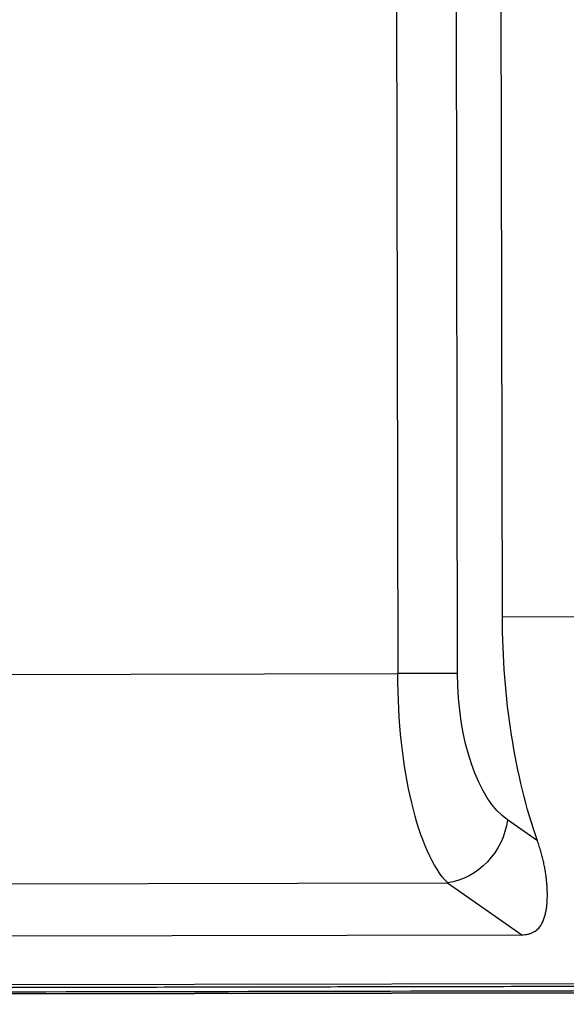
# Model space of a CAD drawing. Header units: millimetres. Extents: x 40090 to 187415, y -53271 to 40260.
# Tile 101 of 256: x 71964 to 71989, y 14072 to 14117. Entities that reach past the tile are written whole.
import ezdxf

# ---------------------------------------------------------------- set-up
doc = ezdxf.new("R2010")
doc.units = ezdxf.units.MM
doc.layers.add('AVM_projektor', color=6, linetype='Continuous')

# ---------------------------------------------------------------- blocks, each defined once
blk = doc.blocks.new('PT-FW430-bottom')
for p, q in [((214.57, 304.016), (214.57, 3.544)), ((215, 294.627), (215, 20.806)), ((214.997, 21.103), (214.997, 294.331)), ((209.993, 169.153), (209.993, 31.031)), ((212.36, 169.213), (212.36, 27.663)), ((200.491, 55.048), (200.491, 33.278)), ((51.513, 33.278), (200.491, 33.278)), ((200.491, 30.559), (200.491, 33.278)), ((209.993, 31.031), (212.36, 27.663)), ((200.491, 30.559), (50.975, 30.559)), ((197.934, 28.522), (48.938, 28.522)), ((197.934, 3.282), (197.934, 28.522)), ((208.101, 26.949), (207.142, 28.312))]:
    blk.add_line(p, q)
for centre, major_axis, ratio, start_param, end_param in [((200.491, 30.014), (-10, 0), 0.326415, 3.45837, 4.712389), ((207.142, 31.031), (-2.454, -1.725), 0.868775, 1.022508, 2.461273), ((200.491, 27.295), (-7, 0), 0.466308, 3.45837, 4.712389), ((197.934, 20.595), (-17, 0), 0.466308, 4.07135, 4.712389)]:
    blk.add_ellipse(centre, major_axis=major_axis, ratio=ratio, start_param=start_param, end_param=end_param)
for points, start_tangent, end_tangent in [([(214.698, 305.111), (214.698, 302.486), (214.698, 299.86), (214.698, 297.235), (214.698, 294.61), (214.698, 291.985), (214.698, 289.36), (214.698, 286.735), (214.698, 284.11), (214.698, 281.484), (214.698, 278.859), (214.698, 276.234), (214.698, 273.609), (214.698, 270.984), (214.698, 268.359), (214.698, 265.733), (214.698, 263.108), (214.698, 260.483), (214.698, 257.858), (214.698, 255.233), (214.698, 252.608), (214.698, 249.983), (214.698, 247.357), (214.698, 244.732), (214.698, 242.107), (214.698, 239.482), (214.698, 236.857), (214.698, 234.232), (214.698, 231.606), (214.698, 228.981), (214.698, 226.356), (214.698, 223.731), (214.698, 221.106), (214.698, 218.481), (214.698, 215.856), (214.698, 213.23), (214.698, 210.605), (214.698, 207.98), (214.698, 205.355), (214.698, 202.73), (214.698, 200.105), (214.698, 197.48), (214.698, 194.854), (214.698, 192.229), (214.698, 189.604), (214.698, 186.979), (214.698, 184.354), (214.697, 181.729), (214.697, 179.103), (214.697, 176.478), (214.697, 173.853), (214.697, 171.228), (214.697, 168.603), (214.697, 165.978), (214.697, 163.353), (214.697, 160.727), (214.697, 158.102), (214.697, 155.477), (214.697, 152.852), (214.697, 150.227), (214.697, 147.602), (214.697, 144.976), (214.697, 142.351), (214.697, 139.726), (214.697, 137.101), (214.697, 134.476), (214.697, 131.851), (214.697, 129.226), (214.697, 126.6), (214.697, 123.975), (214.697, 121.35), (214.697, 118.725), (214.697, 116.1), (214.697, 113.475), (214.697, 110.849), (214.697, 108.224), (214.697, 105.599), (214.697, 102.974), (214.697, 100.349), (214.697, 97.724), (214.697, 95.099), (214.697, 92.473), (214.697, 89.848), (214.697, 87.223), (214.697, 84.598), (214.697, 81.973), (214.697, 79.348), (214.697, 76.723), (214.697, 74.097), (214.697, 71.472), (214.697, 68.847), (214.697, 66.222), (214.697, 63.597), (214.697, 60.972), (214.697, 58.346), (214.697, 55.721), (214.697, 53.096), (214.697, 50.471), (214.697, 47.846), (214.697, 45.221), (214.697, 42.596), (214.697, 39.97), (214.697, 37.345), (214.697, 34.72), (214.697, 32.095), (214.697, 29.47), (214.697, 26.845), (214.697, 24.219), (214.697, 21.594), (214.697, 18.969), (214.697, 16.344), (214.697, 13.719), (214.697, 11.094), (214.697, 8.469), (214.697, 5.843), (214.697, 3.218)], (-0.000004, -1), (-0.000004, -1)), ([(214.9, 297.867), (214.9, 238.944), (214.9, 180.02), (214.9, 121.097), (214.9, 62.173), (214.9, 3.25)], (0.000001, -1), (0.000001, -1)), ([(212.36, 27.663), (212.351, 27.511), (212.324, 27.369), (212.283, 27.238), (212.229, 27.122), (212.165, 27.021), (212.093, 26.939), (212.017, 26.87), (211.937, 26.811), (211.855, 26.761), (211.77, 26.719), (211.683, 26.682), (211.595, 26.65), (211.505, 26.621), (211.414, 26.597), (211.321, 26.575), (211.228, 26.558), (211.133, 26.543), (211.037, 26.531), (210.94, 26.521), (210.842, 26.514), (210.743, 26.51), (210.643, 26.507), (210.542, 26.506), (210.44, 26.506), (210.337, 26.509), (210.233, 26.513), (210.128, 26.519), (210.022, 26.527), (209.915, 26.537), (209.807, 26.549), (209.698, 26.562), (209.588, 26.577), (209.478, 26.595), (209.367, 26.614), (209.255, 26.634), (209.142, 26.657), (209.029, 26.682), (208.915, 26.709), (208.8, 26.737), (208.685, 26.768), (208.569, 26.8), (208.453, 26.834), (208.336, 26.87), (208.218, 26.908), (208.101, 26.949)], (0.000746, -1), (-0.94444, 0.328683))]:
    blk.add_spline(points, degree=3, dxfattribs=dict(start_tangent=start_tangent, end_tangent=end_tangent))

msp = doc.modelspace()

# ---------------------------------------------------------------- block references
at = {"layer": 'AVM_projektor', "xscale": -1, "rotation": 90.11045350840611}
msp.add_blockref('PT-FW430-bottom', (72014.158, 14287.489), dxfattribs=at)

doc.saveas('drawing.dxf')
